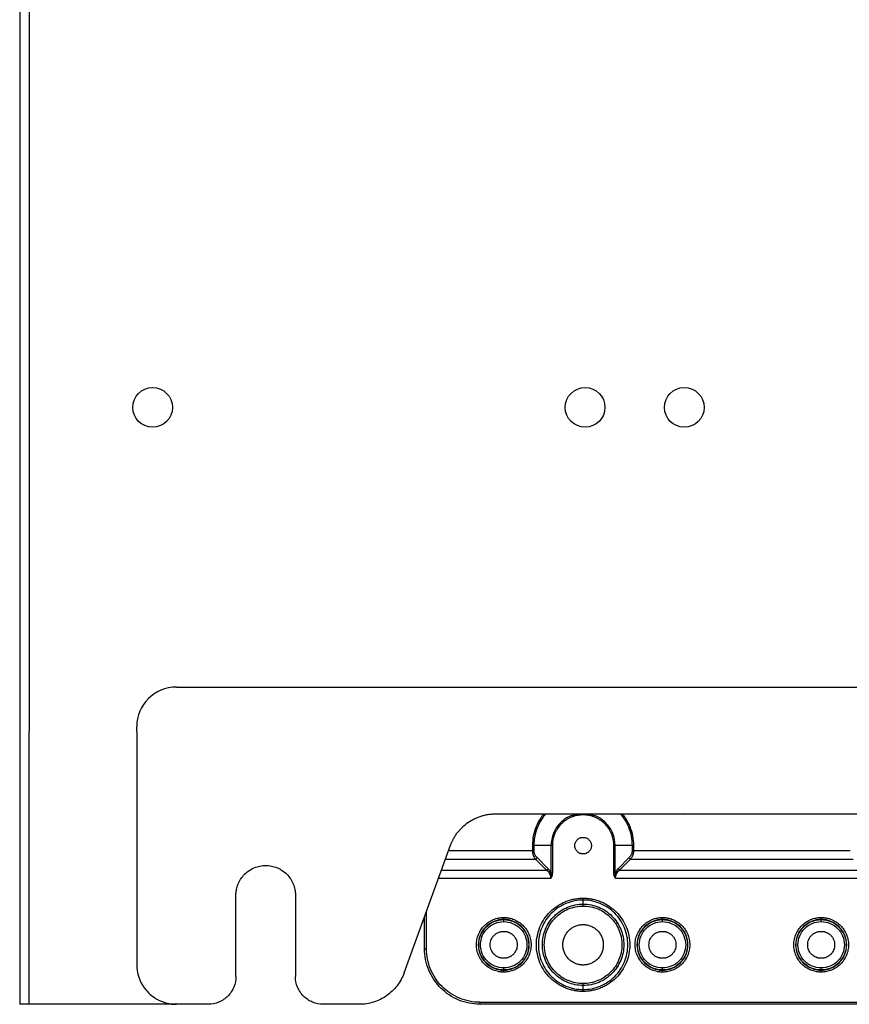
# Model space of a CAD drawing. Header units: millimetres. Extents: x 155400 to 158106, y 111257 to 114783.
# Tile 1 of 152: x 155400 to 155609, y 112489 to 112737. Entities that reach past the tile are written whole.
import ezdxf

# ---------------------------------------------------------------- set-up
doc = ezdxf.new("R2010")
doc.units = ezdxf.units.MM

msp = doc.modelspace()

# ---------------------------------------------------------------- linework, layer by layer
at = {"color": 7, "linetype": 'Continuous', "lineweight": 25}
for p, q in [((155400.3, 113462.52), (155400.3, 112557.27)), ((155402.7, 113462.52), (155402.7, 112557.27)), ((155439.8, 112568.52), (155804.8, 112568.52)), ((155400.3, 112557.27), (155400.3, 112488.52)), ((155402.7, 112488.52), (155402.7, 112557.27)), ((155429.8, 112557.27), (155429.8, 112558.52)), ((155429.8, 112557.27), (155429.8, 112498.52)), ((155519.84, 112536.42), (155519.52, 112536.42)), ((155520.17, 112536.52), (155724.43, 112536.52)), ((155567.71, 112536.52), (155566.87, 112536.42)), ((155497.17, 112496.42), (155508.9, 112528.63)), ((155508.4, 112527.27), (155529.59, 112527.27)), ((155529.59, 112527.27), (155529.59, 112528.52)), ((155529.95, 112527.27), (155529.95, 112528.52)), ((155534.19, 112528.52), (155529.95, 112528.52)), ((155534.19, 112528.52), (155534.19, 112521.64)), ((155534.55, 112528.52), (155534.55, 112521.64)), ((155550.05, 112521.64), (155550.05, 112528.52)), ((155554.65, 112528.52), (155550.41, 112528.52)), ((155550.41, 112521.64), (155550.41, 112528.52)), ((155554.65, 112528.52), (155554.65, 112527.27)), ((155555.01, 112528.52), (155555.01, 112527.27)), ((155555.01, 112527.27), (155609.59, 112527.27)), ((155507.63, 112525.15), (155530.33, 112525.15)), ((155533.11, 112522.36), (155530.33, 112525.15)), ((155533.46, 112522.72), (155530.68, 112525.5)), ((155553.92, 112525.5), (155551.14, 112522.72)), ((155554.28, 112525.15), (155551.49, 112522.36)), ((155554.28, 112525.15), (155610.33, 112525.15)), ((155506.62, 112522.36), (155533.11, 112522.36)), ((155551.49, 112522.36), (155613.11, 112522.36)), ((155534.13, 112520.24), (155505.84, 112520.24)), ((155614.13, 112520.24), (155550.47, 112520.24)), ((155454.8, 112495.52), (155454.8, 112516.02)), ((155469.8, 112516.02), (155469.8, 112495.52)), ((155542.3, 112513.78), (155542.3, 112514.8)), ((155502.31, 112502.52), (155502.31, 112510.54)), ((155502.81, 112502.52), (155502.81, 112511.91)), ((155522.3, 112509.87), (155522.3, 112509.91)), ((155562.3, 112509.87), (155562.3, 112509.91)), ((155602.3, 112509.87), (155602.3, 112509.91)), ((155522.3, 112497.14), (155522.3, 112497.18)), ((155562.3, 112497.14), (155562.3, 112497.18)), ((155602.3, 112497.14), (155602.3, 112497.18)), ((155542.3, 112492.25), (155542.3, 112493.26)), ((155439.8, 112488.52), (155402.7, 112488.52)), ((155447.8, 112488.52), (155439.8, 112488.52)), ((155485.9, 112488.52), (155476.8, 112488.52)), ((155516.3, 112489.04), (155728.3, 112489.04)), ((155728.3, 112488.54), (155516.3, 112488.54))]:
    msp.add_line(p, q, dxfattribs=at)
for centre in [(155433.8, 112639.02), (155542.8, 112639.02), (155567.8, 112639.02)]:
    msp.add_circle(centre, 5, dxfattribs=at)
msp.add_arc((155439.8, 112558.52), 10, 90, 180, dxfattribs=at)
for points, knots in [([(155508.9, 112528.63), (155508.93, 112528.72), (155509, 112528.91), (155509.12, 112529.2), (155509.24, 112529.48), (155509.37, 112529.75), (155509.51, 112530.03), (155509.75, 112530.48), (155510.11, 112531.09), (155510.64, 112531.84), (155511.23, 112532.54), (155512.08, 112533.42), (155513.26, 112534.39), (155514.58, 112535.17), (155515.7, 112535.67), (155516.56, 112535.98), (155517.45, 112536.22), (155518.25, 112536.38), (155518.95, 112536.47), (155519.56, 112536.52), (155519.97, 112536.52), (155520.17, 112536.52)], [0, 0, 0, 0, 0.020858, 0.041691, 0.062513, 0.083336, 0.104176, 0.125044, 0.187534, 0.250062, 0.312552, 0.375079, 0.500005, 0.624931, 0.687421, 0.749948, 0.812438, 0.874966, 0.916653, 0.958295, 1, 1, 1, 1]), ([(155529.59, 112528.52), (155529.64, 112529.36), (155529.73, 112531.02), (155530.5, 112533.41), (155531.4, 112535.25), (155532.19, 112536.15), (155532.42, 112536.42)], [0, 0, 0, 0, 0.291003, 0.582006, 0.873009, 1, 1, 1, 1]), ([(155529.95, 112528.52), (155529.99, 112529.33), (155530.08, 112530.95), (155530.83, 112533.27), (155531.76, 112535.14), (155532.58, 112536.09), (155532.88, 112536.42)], [0, 0, 0, 0, 0.281388, 0.562777, 0.844165, 1, 1, 1, 1]), ([(155541.26, 112536.42), (155540.56, 112536.33), (155538.8, 112536.1), (155536.44, 112534.38), (155534.56, 112531.71), (155534.32, 112529.59), (155534.19, 112528.52)], [0, 0, 0, 0, 0.181544, 0.454363, 0.727181, 1, 1, 1, 1]), ([(155542.3, 112536.28), (155542.22, 112536.28), (155542.05, 112536.27), (155541.79, 112536.26), (155541.54, 112536.24), (155541.29, 112536.21), (155541.04, 112536.17), (155540.62, 112536.1), (155540.05, 112535.96), (155539.33, 112535.7), (155538.64, 112535.37), (155537.77, 112534.85), (155536.78, 112534.04), (155535.97, 112533.06), (155535.45, 112532.18), (155535.13, 112531.5), (155534.87, 112530.78), (155534.7, 112530.12), (155534.61, 112529.54), (155534.56, 112529.03), (155534.55, 112528.69), (155534.55, 112528.52)], [0, 0, 0, 0, 0.020877, 0.041711, 0.062525, 0.083342, 0.104184, 0.125073, 0.187565, 0.250102, 0.312594, 0.375131, 0.500008, 0.624886, 0.687377, 0.749914, 0.812406, 0.874943, 0.916649, 0.958274, 1, 1, 1, 1]), ([(155550.05, 112528.52), (155550.05, 112528.61), (155550.05, 112528.78), (155550.04, 112529.03), (155550.02, 112529.28), (155549.99, 112529.54), (155549.95, 112529.79), (155549.88, 112530.2), (155549.73, 112530.78), (155549.47, 112531.5), (155549.15, 112532.18), (155548.63, 112533.06), (155547.82, 112534.04), (155546.83, 112534.85), (155545.96, 112535.37), (155545.27, 112535.7), (155544.55, 112535.96), (155543.9, 112536.12), (155543.31, 112536.22), (155542.81, 112536.27), (155542.47, 112536.27), (155542.3, 112536.28)], [0, 0, 0, 0, 0.020877, 0.041711, 0.062525, 0.083342, 0.104184, 0.125073, 0.187565, 0.250102, 0.312594, 0.375131, 0.500008, 0.624886, 0.687377, 0.749914, 0.812406, 0.874943, 0.916649, 0.958274, 1, 1, 1, 1]), ([(155550.41, 112528.52), (155550.29, 112529.59), (155550.04, 112531.71), (155548.16, 112534.38), (155545.8, 112536.1), (155544.04, 112536.33), (155543.34, 112536.42)], [0, 0, 0, 0, 0.272819, 0.545637, 0.818456, 1, 1, 1, 1]), ([(155551.72, 112536.42), (155552.02, 112536.09), (155552.84, 112535.14), (155553.77, 112533.27), (155554.52, 112530.95), (155554.61, 112529.33), (155554.65, 112528.52)], [0, 0, 0, 0, 0.155835, 0.437223, 0.718612, 1, 1, 1, 1]), ([(155552.18, 112536.42), (155552.41, 112536.15), (155553.2, 112535.25), (155554.1, 112533.41), (155554.87, 112531.02), (155554.96, 112529.36), (155555.01, 112528.52)], [0, 0, 0, 0, 0.126991, 0.417994, 0.708997, 1, 1, 1, 1]), ([(155542.3, 112526.42), (155542.25, 112526.42), (155542.16, 112526.43), (155542.03, 112526.44), (155541.89, 112526.46), (155541.76, 112526.49), (155541.63, 112526.53), (155541.41, 112526.61), (155541.13, 112526.77), (155540.81, 112527.03), (155540.54, 112527.35), (155540.35, 112527.72), (155540.23, 112528.11), (155540.19, 112528.52), (155540.23, 112528.94), (155540.35, 112529.33), (155540.54, 112529.7), (155540.81, 112530.02), (155541.13, 112530.28), (155541.45, 112530.46), (155541.75, 112530.56), (155542.03, 112530.61), (155542.21, 112530.62), (155542.3, 112530.62)], [0, 0, 0, 0, 0.020996, 0.041816, 0.06255, 0.083289, 0.104123, 0.125142, 0.187581, 0.250105, 0.312545, 0.375069, 0.437508, 0.500033, 0.562472, 0.624996, 0.687436, 0.74996, 0.812399, 0.874923, 0.916718, 0.958168, 1, 1, 1, 1]), ([(155542.3, 112530.62), (155542.35, 112530.62), (155542.44, 112530.62), (155542.57, 112530.61), (155542.71, 112530.59), (155542.84, 112530.55), (155542.98, 112530.51), (155543.19, 112530.43), (155543.47, 112530.28), (155543.79, 112530.02), (155544.06, 112529.7), (155544.25, 112529.33), (155544.37, 112528.94), (155544.41, 112528.52), (155544.37, 112528.11), (155544.25, 112527.72), (155544.06, 112527.35), (155543.79, 112527.03), (155543.47, 112526.77), (155543.15, 112526.59), (155542.85, 112526.49), (155542.58, 112526.43), (155542.39, 112526.43), (155542.3, 112526.42)], [0, 0, 0, 0, 0.020996, 0.041816, 0.06255, 0.083289, 0.104123, 0.125142, 0.187581, 0.250105, 0.312545, 0.375069, 0.437508, 0.500033, 0.562472, 0.624996, 0.687436, 0.74996, 0.812399, 0.874923, 0.916718, 0.958168, 1, 1, 1, 1]), ([(155530.33, 112525.15), (155530.3, 112525.18), (155530.24, 112525.25), (155530.16, 112525.37), (155530.08, 112525.49), (155530.01, 112525.61), (155529.94, 112525.73), (155529.88, 112525.86), (155529.83, 112525.99), (155529.77, 112526.16), (155529.7, 112526.39), (155529.64, 112526.68), (155529.6, 112526.97), (155529.6, 112527.17), (155529.59, 112527.27)], [0, 0, 0, 0, 0.070599, 0.13952, 0.206805, 0.272501, 0.336655, 0.39932, 0.460551, 0.520409, 0.644056, 0.764731, 0.883132, 1, 1, 1, 1]), ([(155529.95, 112527.27), (155529.9, 112527.27), (155529.85, 112527.27), (155529.72, 112527.27), (155529.66, 112527.27), (155529.59, 112527.27)], [0, 0, 0, 0, 0.5, 0.5, 1, 1, 1, 1]), ([(155530.68, 112525.5), (155530.45, 112525.73), (155530.26, 112526.01), (155530.01, 112526.61), (155529.95, 112526.94), (155529.95, 112527.27)], [0, 0, 0, 0, 0.5, 0.5, 1, 1, 1, 1]), ([(155554.65, 112527.27), (155554.65, 112526.94), (155554.59, 112526.61), (155554.34, 112526.01), (155554.15, 112525.73), (155553.92, 112525.5)], [0, 0, 0, 0, 0.5, 0.5, 1, 1, 1, 1]), ([(155555.01, 112527.27), (155555.01, 112527.22), (155555.01, 112527.12), (155555, 112526.98), (155554.98, 112526.83), (155554.96, 112526.68), (155554.93, 112526.54), (155554.9, 112526.4), (155554.86, 112526.26), (155554.8, 112526.07), (155554.72, 112525.85), (155554.59, 112525.6), (155554.45, 112525.36), (155554.33, 112525.22), (155554.28, 112525.15)], [0, 0, 0, 0, 0.058309, 0.116908, 0.175893, 0.235358, 0.295393, 0.356087, 0.417528, 0.479796, 0.600818, 0.72758, 0.860516, 1, 1, 1, 1]), ([(155530.33, 112525.15), (155530.39, 112525.18), (155530.47, 112525.23), (155530.59, 112525.36), (155530.64, 112525.43), (155530.68, 112525.5)], [0, 0, 0, 0, 0.5, 0.5, 1, 1, 1, 1]), ([(155553.92, 112525.5), (155553.96, 112525.43), (155554.01, 112525.36), (155554.13, 112525.23), (155554.21, 112525.18), (155554.28, 112525.15)], [0, 0, 0, 0, 0.5, 0.5, 1, 1, 1, 1]), ([(155454.8, 112516.02), (155454.8, 112516.11), (155454.8, 112516.27), (155454.81, 112516.51), (155454.83, 112516.76), (155454.86, 112517), (155454.9, 112517.25), (155454.97, 112517.65), (155455.11, 112518.2), (155455.36, 112518.9), (155455.67, 112519.57), (155456.18, 112520.41), (155456.96, 112521.36), (155458.11, 112522.3), (155459.41, 112523), (155460.83, 112523.43), (155462.3, 112523.57), (155463.77, 112523.43), (155465.19, 112523), (155466.49, 112522.3), (155467.64, 112521.36), (155468.42, 112520.41), (155468.93, 112519.57), (155469.24, 112518.9), (155469.49, 112518.2), (155469.65, 112517.57), (155469.74, 112517), (155469.79, 112516.52), (155469.8, 112516.19), (155469.8, 112516.02)], [0, 0, 0, 0, 0.0104433, 0.0208655, 0.0312778, 0.0416914, 0.0521175, 0.0625673, 0.0938281, 0.1251124, 0.1563732, 0.1876574, 0.2501268, 0.3125961, 0.3750654, 0.4375348, 0.5000041, 0.5624735, 0.6249428, 0.6874121, 0.7498815, 0.8123508, 0.8436116, 0.8748959, 0.9061567, 0.9374409, 0.9583037, 0.9791268, 1, 1, 1, 1]), ([(155533.46, 112522.72), (155533.43, 112522.65), (155533.38, 112522.58), (155533.25, 112522.45), (155533.18, 112522.4), (155533.11, 112522.36)], [0, 0, 0, 0, 0.5, 0.5, 1, 1, 1, 1]), ([(155533.11, 112522.36), (155533.43, 112522.08), (155533.69, 112521.75), (155534.04, 112521.03), (155534.13, 112520.63), (155534.13, 112520.24)], [0, 0, 0, 0, 0.5, 0.5, 1, 1, 1, 1]), ([(155550.47, 112520.24), (155550.47, 112520.63), (155550.56, 112521.03), (155550.91, 112521.75), (155551.17, 112522.08), (155551.49, 112522.36)], [0, 0, 0, 0, 0.5, 0.5, 1, 1, 1, 1]), ([(155551.14, 112522.72), (155551.17, 112522.65), (155551.23, 112522.57), (155551.35, 112522.45), (155551.42, 112522.4), (155551.49, 112522.36)], [0, 0, 0, 0, 0.5, 0.5, 1, 1, 1, 1]), ([(155534.13, 112520.24), (155534.15, 112520.3), (155534.17, 112520.41), (155534.21, 112520.58), (155534.23, 112520.77), (155534.25, 112521.02), (155534.24, 112521.31), (155534.21, 112521.53), (155534.19, 112521.64)], [0, 0, 0, 0, 0.116866, 0.242104, 0.376916, 0.522658, 0.763608, 1, 1, 1, 1]), ([(155534.55, 112521.64), (155534.55, 112521.59), (155534.54, 112521.48), (155534.53, 112521.32), (155534.5, 112521.16), (155534.47, 112521), (155534.42, 112520.84), (155534.36, 112520.69), (155534.3, 112520.54), (155534.22, 112520.39), (155534.16, 112520.29), (155534.13, 112520.24)], [0, 0, 0, 0, 0.110972, 0.220933, 0.330327, 0.43961, 0.549235, 0.659653, 0.771306, 0.884618, 1, 1, 1, 1]), ([(155534.19, 112521.64), (155534.24, 112521.64), (155534.29, 112521.64), (155534.42, 112521.64), (155534.48, 112521.64), (155534.55, 112521.64)], [0, 0, 0, 0, 0.5, 0.5, 1, 1, 1, 1]), ([(155550.05, 112521.64), (155550.12, 112521.64), (155550.18, 112521.64), (155550.31, 112521.64), (155550.36, 112521.64), (155550.41, 112521.64)], [0, 0, 0, 0, 0.5, 0.5, 1, 1, 1, 1]), ([(155550.47, 112520.24), (155550.44, 112520.29), (155550.38, 112520.39), (155550.3, 112520.54), (155550.24, 112520.69), (155550.18, 112520.84), (155550.13, 112521), (155550.1, 112521.16), (155550.07, 112521.32), (155550.06, 112521.48), (155550.05, 112521.59), (155550.05, 112521.64)], [0, 0, 0, 0, 0.115382, 0.228694, 0.340347, 0.450765, 0.56039, 0.669673, 0.779067, 0.889028, 1, 1, 1, 1]), ([(155550.41, 112521.64), (155550.41, 112521.64), (155550.4, 112521.63), (155550.4, 112521.62), (155550.4, 112521.6), (155550.39, 112521.55), (155550.38, 112521.45), (155550.36, 112521.31), (155550.36, 112521.14), (155550.36, 112520.94), (155550.38, 112520.71), (155550.41, 112520.47), (155550.45, 112520.31), (155550.47, 112520.24)], [0, 0, 0, 0, 0.007283, 0.014569, 0.029144, 0.058318, 0.116796, 0.234638, 0.360371, 0.476944, 0.668888, 0.842226, 1, 1, 1, 1]), ([(155542.3, 112491.76), (155542.19, 112491.76), (155541.97, 112491.77), (155541.64, 112491.78), (155541.31, 112491.8), (155540.98, 112491.84), (155540.66, 112491.88), (155540.33, 112491.93), (155539.74, 112492.04), (155538.88, 112492.25), (155537.79, 112492.64), (155536.75, 112493.14), (155535.43, 112493.93), (155533.93, 112495.15), (155532.46, 112496.95), (155531.36, 112498.99), (155530.69, 112501.22), (155530.46, 112503.52), (155530.69, 112505.83), (155531.36, 112508.05), (155532.46, 112510.1), (155533.93, 112511.89), (155535.43, 112513.12), (155536.75, 112513.91), (155537.79, 112514.41), (155538.88, 112514.8), (155539.82, 112515.03), (155540.57, 112515.16), (155541.15, 112515.23), (155541.72, 112515.28), (155542.11, 112515.28), (155542.3, 112515.28)], [0, 0, 0, 0, 0.008954, 0.017891, 0.026818, 0.035742, 0.044671, 0.05361, 0.062568, 0.093833, 0.125112, 0.156377, 0.187657, 0.250126, 0.312595, 0.375064, 0.437533, 0.500002, 0.562471, 0.62494, 0.687409, 0.749878, 0.812347, 0.843612, 0.874892, 0.906157, 0.937436, 0.953093, 0.968714, 0.984337, 1, 1, 1, 1]), ([(155542.3, 112514.8), (155540.82, 112514.8), (155539.35, 112514.51), (155536.62, 112513.38), (155535.37, 112512.54), (155533.28, 112510.45), (155532.45, 112509.2), (155531.32, 112506.48), (155531.02, 112505), (155531.02, 112502.05), (155531.32, 112500.57), (155532.45, 112497.84), (155533.28, 112496.59), (155535.37, 112494.51), (155536.62, 112493.67), (155539.35, 112492.54), (155540.82, 112492.25), (155542.3, 112492.25)], [0, 0, 0, 0, 0.125, 0.125, 0.25, 0.25, 0.375, 0.375, 0.5, 0.5, 0.625, 0.625, 0.75, 0.75, 0.875, 0.875, 1, 1, 1, 1]), ([(155542.3, 112514.8), (155542.3, 112514.83), (155542.3, 112514.89), (155542.3, 112515.07), (155542.3, 112515.18), (155542.3, 112515.28)], [0, 0, 0, 0, 0.5, 0.5, 1, 1, 1, 1]), ([(155542.3, 112515.28), (155542.41, 112515.28), (155542.63, 112515.28), (155542.96, 112515.27), (155543.29, 112515.24), (155543.62, 112515.21), (155543.94, 112515.17), (155544.27, 112515.12), (155544.86, 112515.01), (155545.72, 112514.8), (155546.81, 112514.41), (155547.85, 112513.91), (155549.17, 112513.12), (155550.67, 112511.89), (155552.14, 112510.1), (155553.24, 112508.05), (155553.91, 112505.83), (155554.14, 112503.52), (155553.91, 112501.22), (155553.24, 112498.99), (155552.14, 112496.95), (155550.67, 112495.15), (155549.17, 112493.93), (155547.85, 112493.14), (155546.81, 112492.64), (155545.72, 112492.25), (155544.78, 112492.02), (155544.03, 112491.89), (155543.45, 112491.82), (155542.88, 112491.77), (155542.49, 112491.77), (155542.3, 112491.76)], [0, 0, 0, 0, 0.008954, 0.017891, 0.026818, 0.035742, 0.044671, 0.05361, 0.062568, 0.093833, 0.125112, 0.156377, 0.187657, 0.250126, 0.312595, 0.375064, 0.437533, 0.500002, 0.562471, 0.62494, 0.687409, 0.749878, 0.812347, 0.843612, 0.874892, 0.906157, 0.937436, 0.953093, 0.968714, 0.984337, 1, 1, 1, 1]), ([(155542.3, 112492.25), (155543.78, 112492.25), (155545.25, 112492.54), (155547.98, 112493.67), (155549.23, 112494.51), (155551.32, 112496.59), (155552.15, 112497.84), (155553.28, 112500.57), (155553.58, 112502.05), (155553.58, 112505), (155553.28, 112506.48), (155552.15, 112509.2), (155551.32, 112510.45), (155549.23, 112512.54), (155547.98, 112513.38), (155545.25, 112514.51), (155543.78, 112514.8), (155542.3, 112514.8)], [0, 0, 0, 0, 0.125, 0.125, 0.25, 0.25, 0.375, 0.375, 0.5, 0.5, 0.625, 0.625, 0.75, 0.75, 0.875, 0.875, 1, 1, 1, 1]), ([(155542.3, 112493.26), (155540.96, 112493.26), (155539.61, 112493.53), (155537.13, 112494.56), (155536, 112495.32), (155534.1, 112497.22), (155533.34, 112498.36), (155532.31, 112500.84), (155532.04, 112502.18), (155532.04, 112504.87), (155532.31, 112506.21), (155533.34, 112508.69), (155534.1, 112509.83), (155536, 112511.73), (155537.13, 112512.49), (155539.61, 112513.52), (155540.96, 112513.78), (155542.3, 112513.78)], [0, 0, 0, 0, 0.125, 0.125, 0.25, 0.25, 0.375, 0.375, 0.5, 0.5, 0.625, 0.625, 0.75, 0.75, 0.875, 0.875, 1, 1, 1, 1]), ([(155542.3, 112493.75), (155541.02, 112493.75), (155539.74, 112494), (155537.38, 112494.98), (155536.29, 112495.71), (155534.48, 112497.52), (155533.76, 112498.6), (155532.78, 112500.97), (155532.52, 112502.24), (155532.52, 112504.8), (155532.78, 112506.08), (155533.76, 112508.45), (155534.48, 112509.53), (155536.29, 112511.34), (155537.38, 112512.07), (155539.74, 112513.05), (155541.02, 112513.3), (155542.3, 112513.3)], [0, 0, 0, 0, 0.125, 0.125, 0.25, 0.25, 0.375, 0.375, 0.5, 0.5, 0.625, 0.625, 0.75, 0.75, 0.875, 0.875, 1, 1, 1, 1]), ([(155542.3, 112513.3), (155542.3, 112513.41), (155542.3, 112513.52), (155542.3, 112513.69), (155542.3, 112513.76), (155542.3, 112513.78)], [0, 0, 0, 0, 0.5, 0.5, 1, 1, 1, 1]), ([(155542.3, 112513.78), (155543.64, 112513.78), (155544.99, 112513.52), (155547.47, 112512.49), (155548.61, 112511.73), (155550.5, 112509.83), (155551.26, 112508.69), (155552.29, 112506.21), (155552.56, 112504.87), (155552.56, 112502.18), (155552.29, 112500.84), (155551.26, 112498.36), (155550.5, 112497.22), (155548.61, 112495.32), (155547.47, 112494.56), (155544.99, 112493.53), (155543.64, 112493.26), (155542.3, 112493.26)], [0, 0, 0, 0, 0.125, 0.125, 0.25, 0.25, 0.375, 0.375, 0.5, 0.5, 0.625, 0.625, 0.75, 0.75, 0.875, 0.875, 1, 1, 1, 1]), ([(155542.3, 112513.3), (155543.58, 112513.3), (155544.86, 112513.05), (155547.22, 112512.07), (155548.31, 112511.34), (155550.12, 112509.53), (155550.84, 112508.45), (155551.82, 112506.08), (155552.08, 112504.8), (155552.08, 112502.24), (155551.82, 112500.97), (155550.84, 112498.6), (155550.12, 112497.52), (155548.31, 112495.71), (155547.22, 112494.98), (155544.86, 112494), (155543.58, 112493.75), (155542.3, 112493.75)], [0, 0, 0, 0, 0.125, 0.125, 0.25, 0.25, 0.375, 0.375, 0.5, 0.5, 0.625, 0.625, 0.75, 0.75, 0.875, 0.875, 1, 1, 1, 1]), ([(155522.3, 112496.64), (155522.21, 112496.64), (155522.03, 112496.64), (155521.76, 112496.66), (155521.49, 112496.68), (155521.22, 112496.72), (155520.82, 112496.79), (155520.3, 112496.92), (155519.66, 112497.15), (155519.05, 112497.44), (155518.27, 112497.9), (155517.4, 112498.62), (155516.54, 112499.67), (155515.9, 112500.87), (155515.5, 112502.17), (155515.37, 112503.52), (155515.5, 112504.88), (155515.9, 112506.18), (155516.54, 112507.38), (155517.4, 112508.43), (155518.27, 112509.14), (155519.05, 112509.61), (155519.66, 112509.9), (155520.3, 112510.13), (155520.88, 112510.27), (155521.4, 112510.36), (155521.85, 112510.4), (155522.15, 112510.41), (155522.3, 112510.41)], [0, 0, 0, 0, 0.012528, 0.02503, 0.037524, 0.05003, 0.062566, 0.093826, 0.125111, 0.156371, 0.187656, 0.250126, 0.312595, 0.375065, 0.437534, 0.500003, 0.562473, 0.624942, 0.687412, 0.749881, 0.812351, 0.84361, 0.874896, 0.906155, 0.937441, 0.958303, 0.979126, 1, 1, 1, 1]), ([(155522.3, 112509.91), (155521.46, 112509.91), (155520.63, 112509.75), (155519.08, 112509.11), (155518.37, 112508.63), (155517.19, 112507.45), (155516.72, 112506.74), (155516.08, 112505.2), (155515.91, 112504.36), (155515.91, 112502.69), (155516.08, 112501.85), (155516.72, 112500.31), (155517.19, 112499.6), (155518.37, 112498.42), (155519.08, 112497.94), (155520.63, 112497.3), (155521.46, 112497.14), (155522.3, 112497.14)], [0, 0, 0, 0, 0.125, 0.125, 0.25, 0.25, 0.375, 0.375, 0.5, 0.5, 0.625, 0.625, 0.75, 0.75, 0.875, 0.875, 1, 1, 1, 1]), ([(155522.3, 112497.18), (155521.47, 112497.18), (155520.64, 112497.34), (155519.1, 112497.98), (155518.4, 112498.45), (155517.23, 112499.62), (155516.75, 112500.33), (155516.12, 112501.86), (155515.95, 112502.69), (155515.95, 112504.35), (155516.12, 112505.19), (155516.75, 112506.72), (155517.23, 112507.42), (155518.4, 112508.6), (155519.1, 112509.07), (155520.64, 112509.71), (155521.47, 112509.87), (155522.3, 112509.87)], [0, 0, 0, 0, 0.125, 0.125, 0.25, 0.25, 0.375, 0.375, 0.5, 0.5, 0.625, 0.625, 0.75, 0.75, 0.875, 0.875, 1, 1, 1, 1]), ([(155522.3, 112509.91), (155522.3, 112509.91), (155522.3, 112509.97), (155522.3, 112510.15), (155522.3, 112510.28), (155522.3, 112510.41)], [0, 0, 0, 0, 0.5, 0.5, 1, 1, 1, 1]), ([(155522.3, 112510.41), (155522.39, 112510.41), (155522.57, 112510.41), (155522.84, 112510.39), (155523.11, 112510.37), (155523.38, 112510.33), (155523.78, 112510.26), (155524.3, 112510.13), (155524.94, 112509.9), (155525.55, 112509.61), (155526.33, 112509.14), (155527.2, 112508.43), (155528.06, 112507.38), (155528.7, 112506.18), (155529.1, 112504.88), (155529.23, 112503.52), (155529.1, 112502.17), (155528.7, 112500.87), (155528.06, 112499.67), (155527.2, 112498.62), (155526.33, 112497.9), (155525.55, 112497.44), (155524.94, 112497.15), (155524.3, 112496.92), (155523.72, 112496.78), (155523.2, 112496.69), (155522.75, 112496.65), (155522.45, 112496.64), (155522.3, 112496.64)], [0, 0, 0, 0, 0.012528, 0.02503, 0.037524, 0.05003, 0.062566, 0.093826, 0.125111, 0.156371, 0.187656, 0.250126, 0.312595, 0.375065, 0.437534, 0.500003, 0.562473, 0.624942, 0.687412, 0.749881, 0.812351, 0.84361, 0.874896, 0.906155, 0.937441, 0.958303, 0.979126, 1, 1, 1, 1]), ([(155522.3, 112497.14), (155523.14, 112497.14), (155523.97, 112497.3), (155525.52, 112497.94), (155526.23, 112498.42), (155527.41, 112499.6), (155527.88, 112500.31), (155528.52, 112501.85), (155528.69, 112502.69), (155528.69, 112504.36), (155528.52, 112505.2), (155527.88, 112506.74), (155527.41, 112507.45), (155526.23, 112508.63), (155525.52, 112509.11), (155523.97, 112509.75), (155523.14, 112509.91), (155522.3, 112509.91)], [0, 0, 0, 0, 0.125, 0.125, 0.25, 0.25, 0.375, 0.375, 0.5, 0.5, 0.625, 0.625, 0.75, 0.75, 0.875, 0.875, 1, 1, 1, 1]), ([(155522.3, 112509.37), (155522.3, 112509.5), (155522.3, 112509.63), (155522.3, 112509.81), (155522.3, 112509.87), (155522.3, 112509.87)], [0, 0, 0, 0, 0.5, 0.5, 1, 1, 1, 1]), ([(155522.3, 112509.87), (155523.13, 112509.87), (155523.96, 112509.71), (155525.5, 112509.07), (155526.2, 112508.6), (155527.38, 112507.42), (155527.85, 112506.72), (155528.48, 112505.19), (155528.65, 112504.35), (155528.65, 112502.69), (155528.48, 112501.86), (155527.85, 112500.33), (155527.38, 112499.62), (155526.2, 112498.45), (155525.5, 112497.98), (155523.96, 112497.34), (155523.13, 112497.18), (155522.3, 112497.18)], [0, 0, 0, 0, 0.125, 0.125, 0.25, 0.25, 0.375, 0.375, 0.5, 0.5, 0.625, 0.625, 0.75, 0.75, 0.875, 0.875, 1, 1, 1, 1]), ([(155562.3, 112496.64), (155562.21, 112496.64), (155562.03, 112496.64), (155561.76, 112496.66), (155561.49, 112496.68), (155561.22, 112496.72), (155560.82, 112496.79), (155560.3, 112496.92), (155559.66, 112497.15), (155559.05, 112497.44), (155558.27, 112497.9), (155557.4, 112498.62), (155556.54, 112499.67), (155555.9, 112500.87), (155555.5, 112502.17), (155555.37, 112503.52), (155555.5, 112504.88), (155555.9, 112506.18), (155556.54, 112507.38), (155557.4, 112508.43), (155558.27, 112509.14), (155559.05, 112509.61), (155559.66, 112509.9), (155560.3, 112510.13), (155560.88, 112510.27), (155561.4, 112510.36), (155561.85, 112510.4), (155562.15, 112510.41), (155562.3, 112510.41)], [0, 0, 0, 0, 0.012528, 0.02503, 0.037524, 0.05003, 0.062566, 0.093826, 0.125111, 0.156371, 0.187656, 0.250126, 0.312595, 0.375065, 0.437534, 0.500003, 0.562473, 0.624942, 0.687412, 0.749881, 0.812351, 0.84361, 0.874896, 0.906155, 0.937441, 0.958303, 0.979126, 1, 1, 1, 1]), ([(155562.3, 112509.91), (155561.46, 112509.91), (155560.63, 112509.75), (155559.08, 112509.11), (155558.37, 112508.63), (155557.19, 112507.45), (155556.72, 112506.74), (155556.08, 112505.2), (155555.91, 112504.36), (155555.91, 112502.69), (155556.08, 112501.85), (155556.72, 112500.31), (155557.19, 112499.6), (155558.37, 112498.42), (155559.08, 112497.94), (155560.63, 112497.3), (155561.46, 112497.14), (155562.3, 112497.14)], [0, 0, 0, 0, 0.125, 0.125, 0.25, 0.25, 0.375, 0.375, 0.5, 0.5, 0.625, 0.625, 0.75, 0.75, 0.875, 0.875, 1, 1, 1, 1]), ([(155562.3, 112497.18), (155561.47, 112497.18), (155560.64, 112497.34), (155559.1, 112497.98), (155558.4, 112498.45), (155557.23, 112499.62), (155556.75, 112500.33), (155556.12, 112501.86), (155555.95, 112502.69), (155555.95, 112504.35), (155556.12, 112505.19), (155556.75, 112506.72), (155557.23, 112507.42), (155558.4, 112508.6), (155559.1, 112509.07), (155560.64, 112509.71), (155561.47, 112509.87), (155562.3, 112509.87)], [0, 0, 0, 0, 0.125, 0.125, 0.25, 0.25, 0.375, 0.375, 0.5, 0.5, 0.625, 0.625, 0.75, 0.75, 0.875, 0.875, 1, 1, 1, 1]), ([(155562.3, 112509.91), (155562.3, 112509.91), (155562.3, 112509.97), (155562.3, 112510.15), (155562.3, 112510.28), (155562.3, 112510.41)], [0, 0, 0, 0, 0.5, 0.5, 1, 1, 1, 1]), ([(155562.3, 112510.41), (155562.39, 112510.41), (155562.57, 112510.41), (155562.84, 112510.39), (155563.11, 112510.37), (155563.38, 112510.33), (155563.78, 112510.26), (155564.3, 112510.13), (155564.94, 112509.9), (155565.55, 112509.61), (155566.33, 112509.14), (155567.2, 112508.43), (155568.06, 112507.38), (155568.7, 112506.18), (155569.1, 112504.88), (155569.23, 112503.52), (155569.1, 112502.17), (155568.7, 112500.87), (155568.06, 112499.67), (155567.2, 112498.62), (155566.33, 112497.9), (155565.55, 112497.44), (155564.94, 112497.15), (155564.3, 112496.92), (155563.72, 112496.78), (155563.2, 112496.69), (155562.75, 112496.65), (155562.45, 112496.64), (155562.3, 112496.64)], [0, 0, 0, 0, 0.012528, 0.02503, 0.037524, 0.05003, 0.062566, 0.093826, 0.125111, 0.156371, 0.187656, 0.250126, 0.312595, 0.375065, 0.437534, 0.500003, 0.562473, 0.624942, 0.687412, 0.749881, 0.812351, 0.84361, 0.874896, 0.906155, 0.937441, 0.958303, 0.979126, 1, 1, 1, 1]), ([(155562.3, 112497.14), (155563.14, 112497.14), (155563.97, 112497.3), (155565.52, 112497.94), (155566.23, 112498.42), (155567.41, 112499.6), (155567.88, 112500.31), (155568.52, 112501.85), (155568.69, 112502.69), (155568.69, 112504.36), (155568.52, 112505.2), (155567.88, 112506.74), (155567.41, 112507.45), (155566.23, 112508.63), (155565.52, 112509.11), (155563.97, 112509.75), (155563.14, 112509.91), (155562.3, 112509.91)], [0, 0, 0, 0, 0.125, 0.125, 0.25, 0.25, 0.375, 0.375, 0.5, 0.5, 0.625, 0.625, 0.75, 0.75, 0.875, 0.875, 1, 1, 1, 1]), ([(155562.3, 112509.37), (155562.3, 112509.5), (155562.3, 112509.63), (155562.3, 112509.81), (155562.3, 112509.87), (155562.3, 112509.87)], [0, 0, 0, 0, 0.5, 0.5, 1, 1, 1, 1]), ([(155562.3, 112509.87), (155563.13, 112509.87), (155563.96, 112509.71), (155565.5, 112509.07), (155566.2, 112508.6), (155567.38, 112507.42), (155567.85, 112506.72), (155568.48, 112505.19), (155568.65, 112504.35), (155568.65, 112502.69), (155568.48, 112501.86), (155567.85, 112500.33), (155567.38, 112499.62), (155566.2, 112498.45), (155565.5, 112497.98), (155563.96, 112497.34), (155563.13, 112497.18), (155562.3, 112497.18)], [0, 0, 0, 0, 0.125, 0.125, 0.25, 0.25, 0.375, 0.375, 0.5, 0.5, 0.625, 0.625, 0.75, 0.75, 0.875, 0.875, 1, 1, 1, 1]), ([(155602.3, 112496.64), (155602.21, 112496.64), (155602.03, 112496.64), (155601.76, 112496.66), (155601.49, 112496.68), (155601.22, 112496.72), (155600.82, 112496.79), (155600.3, 112496.92), (155599.66, 112497.15), (155599.05, 112497.44), (155598.27, 112497.9), (155597.4, 112498.62), (155596.54, 112499.67), (155595.9, 112500.87), (155595.5, 112502.17), (155595.37, 112503.52), (155595.5, 112504.88), (155595.9, 112506.18), (155596.54, 112507.38), (155597.4, 112508.43), (155598.27, 112509.14), (155599.05, 112509.61), (155599.66, 112509.9), (155600.3, 112510.13), (155600.88, 112510.27), (155601.4, 112510.36), (155601.85, 112510.4), (155602.15, 112510.41), (155602.3, 112510.41)], [0, 0, 0, 0, 0.012528, 0.02503, 0.037524, 0.05003, 0.062566, 0.093826, 0.125111, 0.156371, 0.187656, 0.250126, 0.312595, 0.375065, 0.437534, 0.500003, 0.562473, 0.624942, 0.687412, 0.749881, 0.812351, 0.84361, 0.874896, 0.906155, 0.937441, 0.958303, 0.979126, 1, 1, 1, 1]), ([(155602.3, 112509.91), (155601.46, 112509.91), (155600.63, 112509.75), (155599.08, 112509.11), (155598.37, 112508.63), (155597.19, 112507.45), (155596.72, 112506.74), (155596.08, 112505.2), (155595.91, 112504.36), (155595.91, 112502.69), (155596.08, 112501.85), (155596.72, 112500.31), (155597.19, 112499.6), (155598.37, 112498.42), (155599.08, 112497.94), (155600.63, 112497.3), (155601.46, 112497.14), (155602.3, 112497.14)], [0, 0, 0, 0, 0.125, 0.125, 0.25, 0.25, 0.375, 0.375, 0.5, 0.5, 0.625, 0.625, 0.75, 0.75, 0.875, 0.875, 1, 1, 1, 1]), ([(155602.3, 112497.18), (155601.47, 112497.18), (155600.64, 112497.34), (155599.1, 112497.98), (155598.4, 112498.45), (155597.23, 112499.62), (155596.75, 112500.33), (155596.12, 112501.86), (155595.95, 112502.69), (155595.95, 112504.35), (155596.12, 112505.19), (155596.75, 112506.72), (155597.23, 112507.42), (155598.4, 112508.6), (155599.1, 112509.07), (155600.64, 112509.71), (155601.47, 112509.87), (155602.3, 112509.87)], [0, 0, 0, 0, 0.125, 0.125, 0.25, 0.25, 0.375, 0.375, 0.5, 0.5, 0.625, 0.625, 0.75, 0.75, 0.875, 0.875, 1, 1, 1, 1]), ([(155602.3, 112509.91), (155602.3, 112509.91), (155602.3, 112509.97), (155602.3, 112510.15), (155602.3, 112510.28), (155602.3, 112510.41)], [0, 0, 0, 0, 0.5, 0.5, 1, 1, 1, 1]), ([(155602.3, 112510.41), (155602.39, 112510.41), (155602.57, 112510.41), (155602.84, 112510.39), (155603.11, 112510.37), (155603.38, 112510.33), (155603.78, 112510.26), (155604.3, 112510.13), (155604.94, 112509.9), (155605.55, 112509.61), (155606.33, 112509.14), (155607.2, 112508.43), (155608.06, 112507.38), (155608.7, 112506.18), (155609.1, 112504.88), (155609.23, 112503.52), (155609.1, 112502.17), (155608.7, 112500.87), (155608.06, 112499.67), (155607.2, 112498.62), (155606.33, 112497.9), (155605.55, 112497.44), (155604.94, 112497.15), (155604.3, 112496.92), (155603.72, 112496.78), (155603.2, 112496.69), (155602.75, 112496.65), (155602.45, 112496.64), (155602.3, 112496.64)], [0, 0, 0, 0, 0.012528, 0.02503, 0.037524, 0.05003, 0.062566, 0.093826, 0.125111, 0.156371, 0.187656, 0.250126, 0.312595, 0.375065, 0.437534, 0.500003, 0.562473, 0.624942, 0.687412, 0.749881, 0.812351, 0.84361, 0.874896, 0.906155, 0.937441, 0.958303, 0.979126, 1, 1, 1, 1]), ([(155602.3, 112497.14), (155603.14, 112497.14), (155603.97, 112497.3), (155605.52, 112497.94), (155606.23, 112498.42), (155607.41, 112499.6), (155607.88, 112500.31), (155608.52, 112501.85), (155608.69, 112502.69), (155608.69, 112504.36), (155608.52, 112505.2), (155607.88, 112506.74), (155607.41, 112507.45), (155606.23, 112508.63), (155605.52, 112509.11), (155603.97, 112509.75), (155603.14, 112509.91), (155602.3, 112509.91)], [0, 0, 0, 0, 0.125, 0.125, 0.25, 0.25, 0.375, 0.375, 0.5, 0.5, 0.625, 0.625, 0.75, 0.75, 0.875, 0.875, 1, 1, 1, 1]), ([(155602.3, 112509.37), (155602.3, 112509.5), (155602.3, 112509.63), (155602.3, 112509.81), (155602.3, 112509.87), (155602.3, 112509.87)], [0, 0, 0, 0, 0.5, 0.5, 1, 1, 1, 1]), ([(155602.3, 112509.87), (155603.13, 112509.87), (155603.96, 112509.71), (155605.5, 112509.07), (155606.2, 112508.6), (155607.38, 112507.42), (155607.85, 112506.72), (155608.48, 112505.19), (155608.65, 112504.35), (155608.65, 112502.69), (155608.48, 112501.86), (155607.85, 112500.33), (155607.38, 112499.62), (155606.2, 112498.45), (155605.5, 112497.98), (155603.96, 112497.34), (155603.13, 112497.18), (155602.3, 112497.18)], [0, 0, 0, 0, 0.125, 0.125, 0.25, 0.25, 0.375, 0.375, 0.5, 0.5, 0.625, 0.625, 0.75, 0.75, 0.875, 0.875, 1, 1, 1, 1]), ([(155522.3, 112497.68), (155521.53, 112497.68), (155520.77, 112497.83), (155519.36, 112498.42), (155518.71, 112498.85), (155517.62, 112499.93), (155517.19, 112500.58), (155516.61, 112501.99), (155516.45, 112502.76), (155516.45, 112504.29), (155516.61, 112505.05), (155517.19, 112506.47), (155517.62, 112507.12), (155518.71, 112508.2), (155519.36, 112508.63), (155520.77, 112509.22), (155521.53, 112509.37), (155522.3, 112509.37)], [0, 0, 0, 0, 0.125, 0.125, 0.25, 0.25, 0.375, 0.375, 0.5, 0.5, 0.625, 0.625, 0.75, 0.75, 0.875, 0.875, 1, 1, 1, 1]), ([(155522.3, 112509.37), (155523.07, 112509.37), (155523.83, 112509.22), (155525.24, 112508.63), (155525.89, 112508.2), (155526.98, 112507.12), (155527.41, 112506.47), (155527.99, 112505.05), (155528.15, 112504.29), (155528.15, 112502.76), (155527.99, 112501.99), (155527.41, 112500.58), (155526.98, 112499.93), (155525.89, 112498.85), (155525.24, 112498.42), (155523.83, 112497.83), (155523.07, 112497.68), (155522.3, 112497.68)], [0, 0, 0, 0, 0.125, 0.125, 0.25, 0.25, 0.375, 0.375, 0.5, 0.5, 0.625, 0.625, 0.75, 0.75, 0.875, 0.875, 1, 1, 1, 1]), ([(155542.3, 112498.42), (155542.23, 112498.42), (155542.1, 112498.43), (155541.9, 112498.44), (155541.7, 112498.46), (155541.5, 112498.49), (155541.21, 112498.54), (155540.82, 112498.64), (155540.35, 112498.8), (155539.89, 112499.02), (155539.32, 112499.36), (155538.67, 112499.89), (155538.03, 112500.67), (155537.56, 112501.56), (155537.27, 112502.52), (155537.17, 112503.52), (155537.27, 112504.53), (155537.56, 112505.49), (155538.03, 112506.38), (155538.67, 112507.15), (155539.32, 112507.69), (155539.89, 112508.03), (155540.35, 112508.24), (155540.82, 112508.41), (155541.25, 112508.52), (155541.63, 112508.58), (155541.97, 112508.62), (155542.19, 112508.62), (155542.3, 112508.62)], [0, 0, 0, 0, 0.012527, 0.025028, 0.037522, 0.050028, 0.062566, 0.093821, 0.125111, 0.156367, 0.187656, 0.250126, 0.312595, 0.375065, 0.437534, 0.500003, 0.562473, 0.624942, 0.687412, 0.749881, 0.812351, 0.843606, 0.874896, 0.906151, 0.937441, 0.958301, 0.979124, 1, 1, 1, 1]), ([(155542.3, 112508.62), (155542.37, 112508.62), (155542.5, 112508.62), (155542.7, 112508.61), (155542.9, 112508.59), (155543.1, 112508.56), (155543.39, 112508.51), (155543.78, 112508.41), (155544.25, 112508.24), (155544.71, 112508.03), (155545.28, 112507.69), (155545.93, 112507.15), (155546.57, 112506.38), (155547.04, 112505.49), (155547.33, 112504.53), (155547.43, 112503.52), (155547.33, 112502.52), (155547.04, 112501.56), (155546.57, 112500.67), (155545.93, 112499.89), (155545.28, 112499.36), (155544.71, 112499.02), (155544.26, 112498.8), (155543.78, 112498.64), (155543.35, 112498.53), (155542.97, 112498.46), (155542.63, 112498.43), (155542.41, 112498.43), (155542.3, 112498.42)], [0, 0, 0, 0, 0.012527, 0.025028, 0.037522, 0.050028, 0.062566, 0.093821, 0.125111, 0.156367, 0.187656, 0.250126, 0.312595, 0.375065, 0.437534, 0.500003, 0.562473, 0.624942, 0.687412, 0.749881, 0.812351, 0.843606, 0.874896, 0.906151, 0.937441, 0.958301, 0.979124, 1, 1, 1, 1]), ([(155562.3, 112497.68), (155561.53, 112497.68), (155560.77, 112497.83), (155559.36, 112498.42), (155558.71, 112498.85), (155557.62, 112499.93), (155557.19, 112500.58), (155556.61, 112501.99), (155556.45, 112502.76), (155556.45, 112504.29), (155556.61, 112505.05), (155557.19, 112506.47), (155557.62, 112507.12), (155558.71, 112508.2), (155559.36, 112508.63), (155560.77, 112509.22), (155561.53, 112509.37), (155562.3, 112509.37)], [0, 0, 0, 0, 0.125, 0.125, 0.25, 0.25, 0.375, 0.375, 0.5, 0.5, 0.625, 0.625, 0.75, 0.75, 0.875, 0.875, 1, 1, 1, 1]), ([(155562.3, 112509.37), (155563.07, 112509.37), (155563.83, 112509.22), (155565.24, 112508.63), (155565.89, 112508.2), (155566.98, 112507.12), (155567.41, 112506.47), (155567.99, 112505.05), (155568.15, 112504.29), (155568.15, 112502.76), (155567.99, 112501.99), (155567.41, 112500.58), (155566.98, 112499.93), (155565.89, 112498.85), (155565.24, 112498.42), (155563.83, 112497.83), (155563.07, 112497.68), (155562.3, 112497.68)], [0, 0, 0, 0, 0.125, 0.125, 0.25, 0.25, 0.375, 0.375, 0.5, 0.5, 0.625, 0.625, 0.75, 0.75, 0.875, 0.875, 1, 1, 1, 1]), ([(155602.3, 112497.68), (155601.53, 112497.68), (155600.77, 112497.83), (155599.36, 112498.42), (155598.71, 112498.85), (155597.62, 112499.93), (155597.19, 112500.58), (155596.61, 112501.99), (155596.45, 112502.76), (155596.45, 112504.29), (155596.61, 112505.05), (155597.19, 112506.47), (155597.62, 112507.12), (155598.71, 112508.2), (155599.36, 112508.63), (155600.77, 112509.22), (155601.53, 112509.37), (155602.3, 112509.37)], [0, 0, 0, 0, 0.125, 0.125, 0.25, 0.25, 0.375, 0.375, 0.5, 0.5, 0.625, 0.625, 0.75, 0.75, 0.875, 0.875, 1, 1, 1, 1]), ([(155602.3, 112509.37), (155603.07, 112509.37), (155603.83, 112509.22), (155605.24, 112508.63), (155605.89, 112508.2), (155606.98, 112507.12), (155607.41, 112506.47), (155607.99, 112505.05), (155608.15, 112504.29), (155608.15, 112502.76), (155607.99, 112501.99), (155607.41, 112500.58), (155606.98, 112499.93), (155605.89, 112498.85), (155605.24, 112498.42), (155603.83, 112497.83), (155603.07, 112497.68), (155602.3, 112497.68)], [0, 0, 0, 0, 0.125, 0.125, 0.25, 0.25, 0.375, 0.375, 0.5, 0.5, 0.625, 0.625, 0.75, 0.75, 0.875, 0.875, 1, 1, 1, 1]), ([(155522.3, 112500.12), (155522.24, 112500.13), (155522.11, 112500.13), (155521.92, 112500.14), (155521.73, 112500.17), (155521.54, 112500.21), (155521.36, 112500.25), (155521.18, 112500.31), (155520.85, 112500.44), (155520.4, 112500.68), (155519.88, 112501.1), (155519.45, 112501.62), (155519.14, 112502.21), (155518.94, 112502.86), (155518.88, 112503.52), (155518.94, 112504.19), (155519.14, 112504.83), (155519.45, 112505.43), (155519.88, 112505.94), (155520.4, 112506.37), (155520.89, 112506.63), (155521.31, 112506.78), (155521.64, 112506.86), (155521.97, 112506.91), (155522.19, 112506.92), (155522.3, 112506.92)], [0, 0, 0, 0, 0.018013, 0.035887, 0.053677, 0.07144, 0.089235, 0.107117, 0.125143, 0.187595, 0.2501, 0.312553, 0.375058, 0.437511, 0.500016, 0.562469, 0.624974, 0.687427, 0.749932, 0.812385, 0.87489, 0.906311, 0.937432, 0.96856, 1, 1, 1, 1]), ([(155522.3, 112506.92), (155522.36, 112506.92), (155522.49, 112506.92), (155522.68, 112506.9), (155522.87, 112506.88), (155523.06, 112506.84), (155523.24, 112506.79), (155523.42, 112506.74), (155523.75, 112506.61), (155524.2, 112506.37), (155524.72, 112505.94), (155525.15, 112505.43), (155525.46, 112504.83), (155525.66, 112504.19), (155525.72, 112503.52), (155525.66, 112502.86), (155525.46, 112502.22), (155525.15, 112501.62), (155524.72, 112501.11), (155524.2, 112500.68), (155523.71, 112500.42), (155523.29, 112500.26), (155522.96, 112500.18), (155522.63, 112500.13), (155522.41, 112500.13), (155522.3, 112500.12)], [0, 0, 0, 0, 0.018013, 0.035887, 0.053677, 0.07144, 0.089235, 0.107117, 0.125143, 0.187595, 0.2501, 0.312553, 0.375058, 0.437511, 0.500016, 0.562469, 0.624974, 0.687427, 0.749932, 0.812385, 0.87489, 0.906311, 0.937432, 0.96856, 1, 1, 1, 1]), ([(155562.3, 112500.12), (155562.24, 112500.13), (155562.11, 112500.13), (155561.92, 112500.14), (155561.73, 112500.17), (155561.54, 112500.21), (155561.36, 112500.25), (155561.18, 112500.31), (155560.85, 112500.44), (155560.4, 112500.68), (155559.88, 112501.1), (155559.45, 112501.62), (155559.14, 112502.21), (155558.94, 112502.86), (155558.88, 112503.52), (155558.94, 112504.19), (155559.14, 112504.83), (155559.45, 112505.43), (155559.88, 112505.94), (155560.4, 112506.37), (155560.89, 112506.63), (155561.31, 112506.78), (155561.64, 112506.86), (155561.97, 112506.91), (155562.19, 112506.92), (155562.3, 112506.92)], [0, 0, 0, 0, 0.018013, 0.035887, 0.053677, 0.07144, 0.089235, 0.107117, 0.125143, 0.187595, 0.2501, 0.312553, 0.375058, 0.437511, 0.500016, 0.562469, 0.624974, 0.687427, 0.749932, 0.812385, 0.87489, 0.906311, 0.937432, 0.96856, 1, 1, 1, 1]), ([(155562.3, 112506.92), (155562.36, 112506.92), (155562.49, 112506.92), (155562.68, 112506.9), (155562.87, 112506.88), (155563.06, 112506.84), (155563.24, 112506.79), (155563.42, 112506.74), (155563.75, 112506.61), (155564.2, 112506.37), (155564.72, 112505.94), (155565.15, 112505.43), (155565.46, 112504.83), (155565.66, 112504.19), (155565.72, 112503.52), (155565.66, 112502.86), (155565.46, 112502.22), (155565.15, 112501.62), (155564.72, 112501.11), (155564.2, 112500.68), (155563.71, 112500.42), (155563.29, 112500.26), (155562.96, 112500.18), (155562.63, 112500.13), (155562.41, 112500.13), (155562.3, 112500.12)], [0, 0, 0, 0, 0.018013, 0.035887, 0.053677, 0.07144, 0.089235, 0.107117, 0.125143, 0.187595, 0.2501, 0.312553, 0.375058, 0.437511, 0.500016, 0.562469, 0.624974, 0.687427, 0.749932, 0.812385, 0.87489, 0.906311, 0.937432, 0.96856, 1, 1, 1, 1]), ([(155602.3, 112500.12), (155602.24, 112500.13), (155602.11, 112500.13), (155601.92, 112500.14), (155601.73, 112500.17), (155601.54, 112500.21), (155601.36, 112500.25), (155601.18, 112500.31), (155600.85, 112500.44), (155600.4, 112500.68), (155599.88, 112501.1), (155599.45, 112501.62), (155599.14, 112502.21), (155598.94, 112502.86), (155598.88, 112503.52), (155598.94, 112504.19), (155599.14, 112504.83), (155599.45, 112505.43), (155599.88, 112505.94), (155600.4, 112506.37), (155600.89, 112506.63), (155601.31, 112506.78), (155601.64, 112506.86), (155601.97, 112506.91), (155602.19, 112506.92), (155602.3, 112506.92)], [0, 0, 0, 0, 0.018013, 0.035887, 0.053677, 0.07144, 0.089235, 0.107117, 0.125143, 0.187595, 0.2501, 0.312553, 0.375058, 0.437511, 0.500016, 0.562469, 0.624974, 0.687427, 0.749932, 0.812385, 0.87489, 0.906311, 0.937432, 0.96856, 1, 1, 1, 1]), ([(155602.3, 112506.92), (155602.36, 112506.92), (155602.49, 112506.92), (155602.68, 112506.9), (155602.87, 112506.88), (155603.06, 112506.84), (155603.24, 112506.79), (155603.42, 112506.74), (155603.75, 112506.61), (155604.2, 112506.37), (155604.72, 112505.94), (155605.15, 112505.43), (155605.46, 112504.83), (155605.66, 112504.19), (155605.72, 112503.52), (155605.66, 112502.86), (155605.46, 112502.22), (155605.15, 112501.62), (155604.72, 112501.11), (155604.2, 112500.68), (155603.71, 112500.42), (155603.29, 112500.26), (155602.96, 112500.18), (155602.63, 112500.13), (155602.41, 112500.13), (155602.3, 112500.12)], [0, 0, 0, 0, 0.018013, 0.035887, 0.053677, 0.07144, 0.089235, 0.107117, 0.125143, 0.187595, 0.2501, 0.312553, 0.375058, 0.437511, 0.500016, 0.562469, 0.624974, 0.687427, 0.749932, 0.812385, 0.87489, 0.906311, 0.937432, 0.96856, 1, 1, 1, 1]), ([(155516.3, 112488.54), (155514.47, 112488.54), (155512.64, 112488.9), (155509.26, 112490.3), (155507.7, 112491.34), (155505.12, 112493.93), (155504.08, 112495.48), (155502.68, 112498.86), (155502.31, 112500.69), (155502.31, 112502.52)], [0, 0, 0, 0, 0.25, 0.25, 0.5, 0.5, 0.75, 0.75, 1, 1, 1, 1]), ([(155502.31, 112502.52), (155502.31, 112502.52), (155502.37, 112502.52), (155502.55, 112502.52), (155502.68, 112502.52), (155502.81, 112502.52)], [0, 0, 0, 0, 0.5, 0.5, 1, 1, 1, 1]), ([(155516.3, 112489.04), (155514.53, 112489.04), (155512.77, 112489.39), (155509.51, 112490.74), (155508.01, 112491.74), (155505.52, 112494.24), (155504.52, 112495.73), (155503.16, 112498.99), (155502.81, 112500.76), (155502.81, 112502.52)], [0, 0, 0, 0, 0.25, 0.25, 0.5, 0.5, 0.75, 0.75, 1, 1, 1, 1]), ([(155429.8, 112498.52), (155429.8, 112498.41), (155429.8, 112498.2), (155429.82, 112497.87), (155429.85, 112497.54), (155429.88, 112497.22), (155429.93, 112496.9), (155430.03, 112496.36), (155430.22, 112495.62), (155430.55, 112494.69), (155430.97, 112493.8), (155431.64, 112492.68), (155432.68, 112491.41), (155433.96, 112490.36), (155435.08, 112489.69), (155435.97, 112489.27), (155436.89, 112488.94), (155437.69, 112488.74), (155438.33, 112488.63), (155438.82, 112488.57), (155439.31, 112488.53), (155439.64, 112488.53), (155439.8, 112488.52)], [0, 0, 0, 0, 0.020878, 0.041713, 0.062527, 0.083344, 0.104185, 0.125072, 0.187568, 0.2501, 0.312596, 0.375127, 0.500003, 0.62488, 0.687376, 0.749907, 0.812403, 0.874935, 0.906232, 0.937459, 0.968689, 1, 1, 1, 1]), ([(155522.3, 112497.18), (155522.3, 112497.18), (155522.3, 112497.24), (155522.3, 112497.42), (155522.3, 112497.55), (155522.3, 112497.68)], [0, 0, 0, 0, 0.5, 0.5, 1, 1, 1, 1]), ([(155562.3, 112497.18), (155562.3, 112497.18), (155562.3, 112497.24), (155562.3, 112497.42), (155562.3, 112497.55), (155562.3, 112497.68)], [0, 0, 0, 0, 0.5, 0.5, 1, 1, 1, 1]), ([(155602.3, 112497.18), (155602.3, 112497.18), (155602.3, 112497.24), (155602.3, 112497.42), (155602.3, 112497.55), (155602.3, 112497.68)], [0, 0, 0, 0, 0.5, 0.5, 1, 1, 1, 1]), ([(155454.8, 112495.52), (155454.8, 112494.61), (155454.62, 112493.69), (155453.92, 112492), (155453.4, 112491.22), (155452.1, 112489.93), (155451.33, 112489.41), (155449.63, 112488.71), (155448.72, 112488.52), (155447.8, 112488.52)], [0, 0, 0, 0, 0.25, 0.25, 0.5, 0.5, 0.75, 0.75, 1, 1, 1, 1]), ([(155476.8, 112488.52), (155475.88, 112488.52), (155474.97, 112488.71), (155473.27, 112489.41), (155472.5, 112489.93), (155471.2, 112491.22), (155470.68, 112492), (155469.98, 112493.69), (155469.8, 112494.61), (155469.8, 112495.52)], [0, 0, 0, 0, 0.25, 0.25, 0.5, 0.5, 0.75, 0.75, 1, 1, 1, 1]), ([(155497.17, 112496.42), (155496.76, 112495.27), (155496.16, 112494.19), (155494.67, 112492.25), (155493.78, 112491.4), (155491.78, 112489.99), (155490.67, 112489.45), (155488.34, 112488.71), (155487.12, 112488.52), (155485.9, 112488.52)], [0, 0, 0, 0, 0.25, 0.25, 0.5, 0.5, 0.75, 0.75, 1, 1, 1, 1]), ([(155522.3, 112496.64), (155522.3, 112496.77), (155522.3, 112496.89), (155522.3, 112497.08), (155522.3, 112497.13), (155522.3, 112497.14)], [0, 0, 0, 0, 0.5, 0.5, 1, 1, 1, 1]), ([(155562.3, 112496.64), (155562.3, 112496.77), (155562.3, 112496.89), (155562.3, 112497.08), (155562.3, 112497.13), (155562.3, 112497.14)], [0, 0, 0, 0, 0.5, 0.5, 1, 1, 1, 1]), ([(155602.3, 112496.64), (155602.3, 112496.77), (155602.3, 112496.89), (155602.3, 112497.08), (155602.3, 112497.13), (155602.3, 112497.14)], [0, 0, 0, 0, 0.5, 0.5, 1, 1, 1, 1]), ([(155542.3, 112493.26), (155542.3, 112493.29), (155542.3, 112493.36), (155542.3, 112493.53), (155542.3, 112493.64), (155542.3, 112493.75)], [0, 0, 0, 0, 0.5, 0.5, 1, 1, 1, 1]), ([(155542.3, 112491.76), (155542.3, 112491.87), (155542.3, 112491.98), (155542.3, 112492.15), (155542.3, 112492.22), (155542.3, 112492.25)], [0, 0, 0, 0, 0.5, 0.5, 1, 1, 1, 1]), ([(155402.7, 112488.52), (155402.65, 112488.52), (155402.54, 112488.52), (155402.39, 112488.52), (155402.23, 112488.52), (155402.08, 112488.52), (155401.93, 112488.52), (155401.68, 112488.52), (155401.36, 112488.52), (155400.99, 112488.52), (155400.69, 112488.52), (155400.49, 112488.52), (155400.38, 112488.52), (155400.31, 112488.52), (155400.3, 112488.52), (155400.3, 112488.52)], [0, 0, 0, 0, 0.041982, 0.083612, 0.125069, 0.166533, 0.208188, 0.250211, 0.375064, 0.500065, 0.624918, 0.74992, 0.833489, 0.916365, 1, 1, 1, 1]), ([(155516.3, 112489.04), (155516.3, 112488.9), (155516.3, 112488.77), (155516.3, 112488.59), (155516.3, 112488.53), (155516.3, 112488.54)], [0, 0, 0, 0, 0.5, 0.5, 1, 1, 1, 1])]:
    msp.add_open_spline(points, degree=3, knots=knots, dxfattribs=at)
for points in [[(155529.59, 112528.52), (155529.72, 112528.52), (155529.85, 112528.52), (155529.95, 112528.52)], [(155534.55, 112528.52), (155534.42, 112528.52), (155534.29, 112528.52), (155534.19, 112528.52)], [(155550.41, 112528.52), (155550.31, 112528.52), (155550.18, 112528.52), (155550.05, 112528.52)], [(155555.01, 112528.52), (155554.88, 112528.52), (155554.75, 112528.52), (155554.65, 112528.52)], [(155554.65, 112527.27), (155554.75, 112527.27), (155554.88, 112527.27), (155555.01, 112527.27)], [(155534.19, 112521.64), (155534.02, 112522.04), (155533.77, 112522.41), (155533.46, 112522.72)], [(155551.14, 112522.72), (155550.83, 112522.41), (155550.58, 112522.04), (155550.41, 112521.64)], [(155502.31, 112502.52), (155502.31, 112502.52), (155502.31, 112502.52), (155502.31, 112502.52)]]:
    msp.add_open_spline(points, degree=3, dxfattribs=at)

doc.saveas('drawing.dxf')
